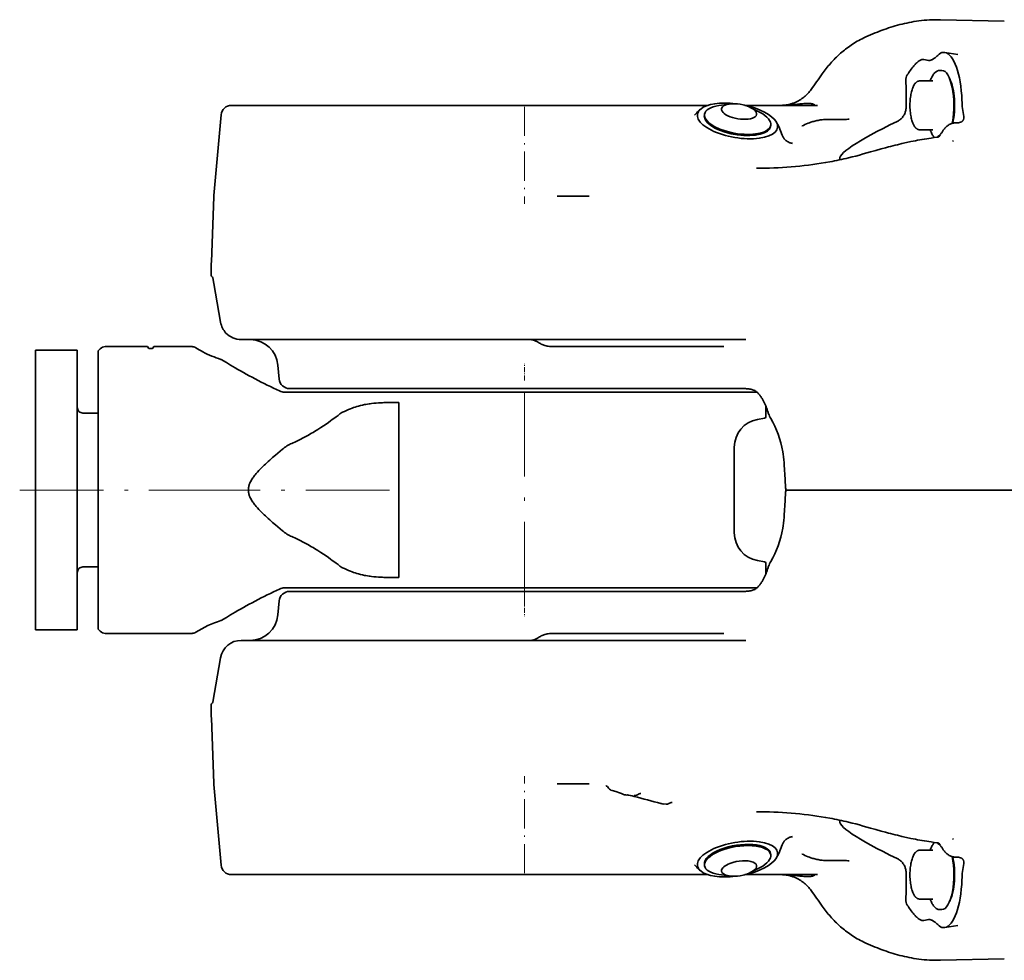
# Model space of a CAD drawing. Extents: x -672 to 7836, y -4841 to 1047.
# Tile 1 of 80: x -672 to -531, y -3675 to -3541. Entities that reach past the tile are written whole.
import ezdxf

# ---------------------------------------------------------------- set-up
doc = ezdxf.new("R2010")
doc.units = 0
doc.linetypes.add('DASHDOT', pattern=[18.5, 12, -3, 0.5, -3])

msp = doc.modelspace()

# ---------------------------------------------------------------- linework, layer by layer
at = {"color": 7, "lineweight": 35}
for p, q in [((-540.497986, -3540.759766), (-531.368408, -3540.981934)), ((-537.995239, -3545.713623), (-539.879089, -3545.431641)), ((-540.583923, -3548), (-540.293701, -3548)), ((-545.418884, -3550.637451), (-545.46875, -3549.461914)), ((-543.44165, -3549.5), (-541.600403, -3549.5)), ((-545.414185, -3550.753906), (-545.418884, -3550.637451)), ((-570.747009, -3552.812012), (-572.203674, -3553.033691)), ((-641.942139, -3553), (-620.108093, -3553)), ((-620.108093, -3553), (-573.754639, -3553)), ((-575.382263, -3554.082764), (-575.672119, -3554.415771)), ((-568.522095, -3552.986328), (-568.491943, -3552.992676)), ((-568.480591, -3553), (-558.104736, -3553)), ((-567.620483, -3553.333496), (-566.314575, -3554.015869)), ((-563.055664, -3552.997559), (-563.146301, -3553)), ((-563.044373, -3552.99707), (-563.055664, -3552.997559)), ((-563.030457, -3552.996826), (-563.044373, -3552.99707)), ((-558.460205, -3552.998047), (-558.464417, -3553)), ((-558.103516, -3553), (-558.104736, -3553)), ((-643.436401, -3554.369385), (-644.444824, -3565.895752)), ((-574.248474, -3554.262207), (-574.278442, -3554.442139)), ((-556.500977, -3555), (-553.943176, -3555)), ((-538.293579, -3555.493408), (-537.929932, -3555.479736)), ((-564.779297, -3555.841797), (-564.809326, -3556.021484)), ((-563.648743, -3556.040283), (-563.148315, -3557.271973)), ((-560.280029, -3555.95166), (-560.289612, -3555.956299)), ((-543.441528, -3556.5), (-541.600281, -3556.5)), ((-540.206238, -3556.73291), (-540.155396, -3556.646729)), ((-540.49469, -3557.261719), (-540.501465, -3557.269287)), ((-538.759216, -3558.118896), (-538.648376, -3558.067139)), ((-547.638123, -3558.867188), (-547.927734, -3558.941406)), ((-546.983032, -3558.70166), (-547.638123, -3558.867188)), ((-566.816772, -3562), (-566.181458, -3561.996582)), ((-644.457642, -3566.104736), (-644.781433, -3575.376953)), ((-595.336853, -3566), (-592.963989, -3566)), ((-590.753967, -3566), (-592.963989, -3566)), ((-644.829407, -3577.344238), (-644.829407, -3575.560059)), ((-644.475769, -3578.455811), (-644.615173, -3577.665283)), ((-644.474854, -3578.455811), (-643.49353, -3584.020996)), ((-619.435974, -3586.5), (-640.540039, -3586.5)), ((-619.03241, -3586.5), (-619.435974, -3586.5)), ((-619.03241, -3586.5), (-596.775146, -3586.5)), ((-589.771484, -3586.5), (-596.775146, -3586.5)), ((-589.771484, -3586.5), (-568.338806, -3586.5)), ((-568.333801, -3586.5), (-568.654236, -3586.5)), ((-670, -3617.588623), (-670, -3588)), ((-670, -3588), (-664, -3588)), ((-664, -3617.588623), (-664, -3588)), ((-661, -3588.085938), (-660.707092, -3587.794678)), ((-660, -3587.504639), (-656, -3587.504639)), ((-660, -3587.504639), (-656, -3587.504639)), ((-656, -3587.5), (-656, -3587.504639)), ((-656, -3587.5), (-653.942993, -3587.5)), ((-653.942993, -3587.5), (-653.816467, -3587.719238)), ((-653.183533, -3587.719238), (-653.057007, -3587.5)), ((-653.057007, -3587.5), (-651, -3587.5)), ((-651, -3587.5), (-651, -3587.504639)), ((-647.587769, -3587.504639), (-651, -3587.504639)), ((-647.587769, -3587.504639), (-651, -3587.504639)), ((-595.96814, -3587.5), (-571.5849, -3587.5)), ((-571.5849, -3587.5), (-571.492432, -3587.50293)), ((-661, -3588.085938), (-661, -3608)), ((-635.119812, -3592.130615), (-635.292969, -3590.151367)), ((-633.625488, -3593.5), (-616.120911, -3593.5)), ((-616.120911, -3593.5), (-569.678589, -3593.5)), ((-569.678589, -3593.5), (-569.296143, -3593.5)), ((-568.644287, -3593.5), (-569.296143, -3593.5)), ((-568.617371, -3593.5), (-568.644592, -3593.5)), ((-568.617371, -3593.5), (-568.448486, -3593.5)), ((-568.392029, -3593.503906), (-568.448486, -3593.5)), ((-624.893921, -3594), (-634.340393, -3594)), ((-624.752563, -3594), (-624.893921, -3594)), ((-566.772461, -3594), (-624.752563, -3594)), ((-619.4422, -3595.5), (-618, -3595.5)), ((-618, -3595.5), (-618, -3620.5)), ((-565.5, -3597.538818), (-565.5, -3595.959717)), ((-663.200012, -3597), (-661, -3597)), ((-566.69458, -3597.917236), (-565.665283, -3597.735596)), ((-565.237061, -3596.675537), (-565.16571, -3596.897461)), ((-570, -3614.143555), (-570, -3601.856445)), ((-562.866272, -3604.047119), (-562.846313, -3604.383301)), ((-562.728516, -3606.5), (-562.846313, -3604.383301)), ((-562.662048, -3607.69458), (-562.728516, -3606.5)), ((-661, -3627.914307), (-661, -3608)), ((-562.662048, -3608.30542), (-562.728516, -3609.5)), ((-562.631531, -3608), (-562.422607, -3608)), ((-558.456055, -3608), (-562.422607, -3608)), ((-558.456055, -3608), (-557.131531, -3608)), ((-557.131531, -3608), (-556.569641, -3608)), ((-541.927979, -3608), (-556.569641, -3608)), ((-541.927979, -3608), (-538.767456, -3608)), ((-538.767456, -3608), (-537.144348, -3608)), ((-514.369263, -3608), (-537.144348, -3608)), ((-562.728516, -3609.5), (-562.846313, -3611.616699)), ((-562.866272, -3611.952881), (-562.846313, -3611.616699)), ((-670, -3628), (-670, -3617.588623)), ((-664, -3628), (-664, -3617.588623)), ((-663.200012, -3619), (-661, -3619)), ((-566.69458, -3618.082764), (-565.665283, -3618.264404)), ((-565.5, -3620.040283), (-565.5, -3618.461182)), ((-565.237061, -3619.324463), (-565.16571, -3619.102539)), ((-618, -3620.5), (-619.4422, -3620.5)), ((-624.893921, -3622), (-634.340393, -3622)), ((-633.625488, -3622.5), (-616.120911, -3622.5)), ((-624.752563, -3622), (-624.893921, -3622)), ((-566.772461, -3622), (-624.752563, -3622)), ((-616.120911, -3622.5), (-569.678589, -3622.5)), ((-569.678589, -3622.5), (-569.296143, -3622.5)), ((-568.644287, -3622.5), (-569.296143, -3622.5)), ((-568.617371, -3622.5), (-568.644592, -3622.5)), ((-568.617371, -3622.5), (-568.448486, -3622.5)), ((-568.392029, -3622.496094), (-568.448486, -3622.5)), ((-635.119812, -3623.869385), (-635.292969, -3625.848633)), ((-670, -3628), (-664, -3628)), ((-661, -3627.914307), (-660.707092, -3628.207031)), ((-660, -3628.5), (-647.587769, -3628.5)), ((-571.5849, -3628.5), (-595.96814, -3628.5)), ((-571.5849, -3628.5), (-571.492432, -3628.49707)), ((-619.435974, -3629.5), (-640.540039, -3629.5)), ((-619.03241, -3629.5), (-619.435974, -3629.5)), ((-619.03241, -3629.5), (-596.775146, -3629.5)), ((-598.989807, -3629.5), (-598.416565, -3629.5)), ((-589.771484, -3629.5), (-596.775146, -3629.5)), ((-584.926331, -3629.5), (-591.177063, -3629.5)), ((-589.771484, -3629.5), (-568.338806, -3629.5)), ((-643.494507, -3631.979004), (-644.615173, -3638.334717)), ((-644.829407, -3638.655762), (-644.829407, -3640.439941)), ((-644.457642, -3649.895264), (-644.781433, -3640.623047)), ((-595.336853, -3650), (-592.963989, -3650)), ((-590.753967, -3650), (-592.963989, -3650)), ((-643.436401, -3661.630859), (-644.444824, -3650.104248)), ((-587.666077, -3650.905029), (-587.709534, -3650.889893)), ((-587.454529, -3650.973389), (-587.666077, -3650.905029)), ((-586.96814, -3651.130371), (-587.454529, -3650.973389)), ((-586.413452, -3651.311523), (-586.96814, -3651.130371)), ((-586.257874, -3651.363281), (-586.413452, -3651.311523)), ((-585.281677, -3651.604004), (-585.307434, -3651.602295)), ((-584.177551, -3651.671143), (-584.310791, -3651.662842)), ((-584.15863, -3651.671875), (-584.177551, -3651.671143)), ((-580.528931, -3652.816895), (-580.456421, -3652.835693)), ((-579.744568, -3652.942383), (-580.151367, -3652.897705)), ((-566.816772, -3654), (-566.181519, -3654.003418)), ((-547.638123, -3657.132813), (-547.927734, -3657.058594)), ((-546.983032, -3657.29834), (-547.638123, -3657.132813)), ((-538.759216, -3657.881104), (-538.648376, -3657.932861)), ((-563.648743, -3659.959717), (-563.148315, -3658.728027)), ((-543.44165, -3659.5), (-541.600403, -3659.5)), ((-540.49469, -3658.738281), (-540.501465, -3658.730713)), ((-540.206238, -3659.26709), (-540.155396, -3659.353271)), ((-564.779297, -3660.158203), (-564.809326, -3659.978271)), ((-560.280029, -3660.04834), (-560.289612, -3660.043701)), ((-553.943176, -3661), (-556.500977, -3661)), ((-538.293579, -3660.506592), (-537.929932, -3660.520264)), ((-575.382263, -3661.917236), (-575.672119, -3661.584229)), ((-574.248474, -3661.737793), (-574.278442, -3661.558105)), ((-567.620361, -3662.66626), (-566.314331, -3661.983887)), ((-641.942139, -3663), (-620.108093, -3663)), ((-620.108093, -3663), (-573.754639, -3663)), ((-570.747009, -3663.187988), (-572.203674, -3662.966309)), ((-568.522339, -3663.013916), (-568.491943, -3663.007324)), ((-568.472351, -3663), (-558.104736, -3663)), ((-563.055664, -3663.002441), (-563.146301, -3663)), ((-563.044373, -3663.00293), (-563.055664, -3663.002441)), ((-563.030457, -3663.003174), (-563.044373, -3663.00293)), ((-558.460205, -3663.001953), (-558.464417, -3663)), ((-558.103516, -3663), (-558.104736, -3663)), ((-545.418884, -3665.362549), (-545.46875, -3666.538086)), ((-545.414185, -3665.246094), (-545.418884, -3665.362549)), ((-543.441528, -3666.5), (-541.600281, -3666.5)), ((-540.583801, -3668), (-540.293518, -3668)), ((-537.995239, -3670.286377), (-539.879089, -3670.568359)), ((-540.497681, -3675.240234), (-531.368408, -3675.018066))]:
    msp.add_line(p, q, dxfattribs=at)
at = {"color": 7, "linetype": 'DASHDOT', "lineweight": 13, "ltscale": 0.346265}
for p, q in [((-600, -3553.215088), (-600, -3567.065674)), ((-600, -3662.784912), (-600, -3648.934326))]:
    msp.add_line(p, q, dxfattribs=at)
at = {"color": 7, "linetype": 'DASHDOT', "lineweight": 13, "ltscale": 0.001367}
msp.add_line((-653.5, -3587.769287), (-653.5, -3587.7146), dxfattribs=at)
at = {"color": 7, "linetype": 'DASHDOT', "lineweight": 13, "ltscale": 0.059381}
msp.add_line((-600, -3592.328613), (-600, -3589.953369), dxfattribs=at)
at = {"color": 7, "linetype": 'DASHDOT', "lineweight": 13}
for p, q in [((-600, -3624.560059), (-600, -3591.439941)), ((-672.241211, -3608), (-645.346558, -3608)), ((-649.811951, -3608), (-616.681335, -3608))]:
    msp.add_line(p, q, dxfattribs=at)
at = {"color": 7, "linetype": 'DASHDOT', "lineweight": 13, "ltscale": 0.059393}
msp.add_line((-600, -3623.671387), (-600, -3626.047119), dxfattribs=at)
at = {"color": 7, "lineweight": 35}
for points in [[(-540.498474, -3540.759766), (-540.763916, -3540.755127), (-541.029419, -3540.75415), (-541.294861, -3540.756836), (-541.684998, -3540.767334), (-542.07489, -3540.785645), (-542.457275, -3540.811035), (-542.839111, -3540.843506), (-543.215393, -3540.882568), (-543.590942, -3540.928467), (-543.940979, -3540.977295), (-544.290161, -3541.031982), (-544.635132, -3541.091553), (-544.979126, -3541.156494), (-545.317688, -3541.225586), (-545.655151, -3541.300049), (-545.98761, -3541.378174), (-546.31897, -3541.461182), (-546.645752, -3541.547852), (-546.971375, -3541.638916), (-547.292969, -3541.733398), (-547.613281, -3541.831787), (-547.930054, -3541.933838), (-548.245605, -3542.039551), (-548.557007, -3542.147949), (-548.867126, -3542.26001), (-549.201538, -3542.385254), (-549.534424, -3542.514648), (-549.863708, -3542.646973), (-550.191528, -3542.783203), (-550.517151, -3542.922607), (-550.841309, -3543.065674), (-551.164734, -3543.212402), (-551.486633, -3543.362305)], [(-551.486633, -3543.362305), (-551.72345, -3543.477295), (-551.957947, -3543.59668), (-552.187256, -3543.719238), (-552.414246, -3543.846191), (-552.635864, -3543.975586), (-552.855103, -3544.109131), (-553.068359, -3544.244629), (-553.279175, -3544.383789), (-553.482117, -3544.522705), (-553.682617, -3544.665283), (-553.87561, -3544.807373), (-554.066345, -3544.952637), (-554.253845, -3545.100342), (-554.439026, -3545.250977), (-554.62207, -3545.404785), (-554.802673, -3545.561279), (-554.99646, -3545.734863), (-555.187317, -3545.911621), (-555.372314, -3546.088867), (-555.554443, -3546.268799), (-555.730957, -3546.44873), (-555.904663, -3546.631592), (-556.072937, -3546.813965), (-556.238525, -3546.999023), (-556.398865, -3547.183838), (-556.55658, -3547.370605), (-556.70929, -3547.557129), (-556.859375, -3547.745605), (-557.0047, -3547.93335), (-557.147522, -3548.123047), (-557.285706, -3548.311768), (-557.421448, -3548.502441)], [(-541.788879, -3546.51001), (-541.716431, -3546.477051), (-541.644348, -3546.438965), (-541.572571, -3546.39624), (-541.51886, -3546.361572), (-541.46521, -3546.324707), (-541.35791, -3546.245117), (-541.283081, -3546.186035), (-541.132385, -3546.060547), (-541.010803, -3545.955811), (-540.88739, -3545.849365), (-540.759216, -3545.741699), (-540.694275, -3545.689209)], [(-543.091248, -3546.442383), (-543.121887, -3546.442139), (-543.158264, -3546.447021), (-543.200317, -3546.45752), (-543.235352, -3546.469238), (-543.273193, -3546.484131), (-543.356262, -3546.523193), (-543.40625, -3546.550293), (-543.458191, -3546.580811), (-543.565857, -3546.651123), (-543.674927, -3546.730957), (-543.782104, -3546.816895), (-543.878784, -3546.900879), (-543.972107, -3546.987549), (-544.061401, -3547.076172), (-544.125549, -3547.142822), (-544.187134, -3547.209717), (-544.30249, -3547.343018)], [(-541.976563, -3549.5), (-541.910706, -3549.325439), (-541.841248, -3549.159912), (-541.792236, -3549.053223), (-541.74176, -3548.950928), (-541.664368, -3548.808838), (-541.602295, -3548.705811), (-541.542786, -3548.615723), (-541.476318, -3548.524658), (-541.40564, -3548.4375), (-541.340881, -3548.365967), (-541.27478, -3548.300781), (-541.208984, -3548.243408), (-541.139832, -3548.190186), (-541.066345, -3548.141602), (-540.988831, -3548.098877), (-540.928955, -3548.071289), (-540.867432, -3548.047852), (-540.815979, -3548.031982), (-540.74884, -3548.016113), (-540.682312, -3548.005615), (-540.616821, -3548.000732), (-540.583923, -3548)], [(-543.44165, -3549.5), (-543.496521, -3549.502197), (-543.550964, -3549.508301), (-543.606934, -3549.519043), (-543.676514, -3549.539063), (-543.726746, -3549.557861), (-543.775391, -3549.579834), (-543.836609, -3549.613281), (-543.894958, -3549.651123), (-543.94696, -3549.690186), (-543.999817, -3549.73584), (-544.049072, -3549.783447), (-544.095154, -3549.833252), (-544.146912, -3549.895752), (-544.203369, -3549.971924), (-544.256653, -3550.052979), (-544.30365, -3550.13208), (-544.365112, -3550.248047), (-544.423401, -3550.372559), (-544.471069, -3550.486816), (-544.516052, -3550.606445), (-544.569702, -3550.766602), (-544.616882, -3550.927002), (-544.658752, -3551.088135), (-544.701904, -3551.27832), (-544.73114, -3551.425537)], [(-559.017273, -3550.744873), (-559.119995, -3550.882568), (-559.228699, -3551.018799), (-559.343506, -3551.153564), (-559.464478, -3551.286377), (-559.591675, -3551.417236), (-559.725159, -3551.545898), (-559.86499, -3551.671875), (-560.01123, -3551.795166), (-560.16394, -3551.915039), (-560.322998, -3552.03125), (-560.488403, -3552.143555), (-560.660095, -3552.251465), (-560.837891, -3552.354248), (-561.021606, -3552.451416), (-561.115784, -3552.498047), (-561.210876, -3552.542725), (-561.307678, -3552.585938), (-561.405273, -3552.627441), (-561.504028, -3552.666992), (-561.603516, -3552.70459), (-561.704224, -3552.740234), (-561.805664, -3552.773682), (-561.907959, -3552.805176), (-562.010864, -3552.834717), (-562.114319, -3552.861816), (-562.218262, -3552.886475), (-562.322205, -3552.908936), (-562.426636, -3552.929199), (-562.530457, -3552.946777), (-562.634705, -3552.961914), (-562.737793, -3552.974365), (-562.841125, -3552.984619), (-562.942627, -3552.991943), (-563.044373, -3552.99707)], [(-545.424377, -3553.354248), (-545.408875, -3552.854248), (-545.40271, -3552.606689), (-545.39624, -3552.238037), (-545.393738, -3551.871582), (-545.395569, -3551.508789), (-545.402405, -3551.12915), (-545.414185, -3550.753906)], [(-563.030457, -3552.996826), (-562.732483, -3552.987549), (-562.440552, -3552.973633), (-562.155151, -3552.955078), (-561.945618, -3552.939209), (-561.740234, -3552.921387), (-561.342834, -3552.883057), (-560.964783, -3552.842773), (-560.608215, -3552.804199), (-560.223328, -3552.765381), (-560.043884, -3552.75), (-559.792236, -3552.733154), (-559.61792, -3552.726074), (-559.456421, -3552.724365), (-559.306213, -3552.728027), (-559.169434, -3552.737305), (-559.046021, -3552.751221), (-558.935852, -3552.769775), (-558.838562, -3552.791992), (-558.785767, -3552.806641), (-558.737488, -3552.822266), (-558.690674, -3552.8396), (-558.648621, -3552.857422), (-558.580322, -3552.891602), (-558.532349, -3552.921631), (-558.497131, -3552.94873), (-558.473938, -3552.971436), (-558.464783, -3552.983154), (-558.460266, -3552.992188), (-558.459717, -3552.996582), (-558.460205, -3552.998047)], [(-544.73114, -3551.425537), (-544.765808, -3551.627441), (-544.795654, -3551.835205), (-544.820496, -3552.047607), (-544.840271, -3552.26416), (-544.854919, -3552.483643), (-544.86438, -3552.705322), (-544.868652, -3552.928223), (-544.867737, -3553.151611), (-544.861572, -3553.374268), (-544.850281, -3553.595215), (-544.833801, -3553.813721), (-544.812195, -3554.028809), (-544.785583, -3554.239746), (-544.753967, -3554.445557), (-544.717468, -3554.645264), (-544.676208, -3554.838135), (-544.639099, -3554.98999), (-544.595093, -3555.149658), (-544.552551, -3555.286865), (-544.509766, -3555.411133), (-544.464417, -3555.529785), (-544.416138, -3555.643799), (-544.365112, -3555.751953), (-544.311646, -3555.85376), (-544.2547, -3555.950195), (-544.194336, -3556.040771), (-544.138306, -3556.115234), (-544.10199, -3556.158936), (-544.064331, -3556.200439), (-544.025269, -3556.240234), (-543.987427, -3556.275391), (-543.9422, -3556.313477), (-543.894958, -3556.348877), (-543.836731, -3556.386719), (-543.775513, -3556.420166), (-543.711487, -3556.448242), (-543.661682, -3556.46582), (-543.606934, -3556.480957), (-543.550964, -3556.491699), (-543.48761, -3556.498535), (-543.441528, -3556.5)], [(-546.3125, -3555.070557), (-546.215698, -3554.992432), (-546.122375, -3554.907227), (-546.033936, -3554.81665), (-545.949768, -3554.719971), (-545.870605, -3554.618164), (-545.796997, -3554.511963), (-545.731201, -3554.405273), (-545.671509, -3554.295898), (-545.618286, -3554.184814), (-545.571533, -3554.07251), (-545.532349, -3553.962158), (-545.499268, -3553.851563), (-545.472656, -3553.742432), (-545.451904, -3553.633301), (-545.43866, -3553.540283), (-545.429504, -3553.447266), (-545.424377, -3553.354248)], [(-556.501343, -3555), (-556.653137, -3555.001465), (-556.804932, -3555.005859), (-556.956604, -3555.013184), (-557.108093, -3555.023438), (-557.259094, -3555.036621), (-557.409851, -3555.052734), (-557.560303, -3555.071533), (-557.710449, -3555.093262), (-557.86322, -3555.118652), (-558.015625, -3555.146729), (-558.16748, -3555.177979), (-558.318787, -3555.212158), (-558.468872, -3555.249023), (-558.618347, -3555.289063), (-558.766541, -3555.331543), (-558.91394, -3555.376953), (-559.070129, -3555.428467), (-559.225342, -3555.483154), (-559.449768, -3555.568359), (-559.672058, -3555.6604), (-559.890625, -3555.758301), (-560.105835, -3555.862061), (-560.280029, -3555.95166)], [(-538.293579, -3555.493408), (-538.410034, -3555.501221), (-538.5271, -3555.515625), (-538.643921, -3555.536621), (-538.759705, -3555.564209), (-538.873779, -3555.597412), (-538.999023, -3555.641846), (-539.120483, -3555.692871), (-539.237305, -3555.75), (-539.348938, -3555.812744), (-539.454651, -3555.881104), (-539.553955, -3555.953857), (-539.643066, -3556.02832), (-539.725342, -3556.106445), (-539.80011, -3556.187744)], [(-537.621948, -3555.420166), (-537.549011, -3555.389404), (-537.48053, -3555.352783), (-537.447693, -3555.331787), (-537.416199, -3555.309326), (-537.387024, -3555.285889), (-537.359253, -3555.26123), (-537.317383, -3555.217773), (-537.279785, -3555.170898), (-537.246643, -3555.119873), (-537.218445, -3555.065674), (-537.195313, -3555.007568)], [(-541.976563, -3556.5), (-541.912292, -3556.67041), (-541.855896, -3556.806641), (-541.798157, -3556.934326), (-541.739807, -3557.052734), (-541.67572, -3557.171387), (-541.622253, -3557.262207), (-541.567139, -3557.348389), (-541.509705, -3557.430664), (-541.436218, -3557.526123), (-541.363342, -3557.610107)], [(-541.024658, -3557.565674), (-540.983521, -3557.537354), (-540.859131, -3557.446045), (-540.742554, -3557.352051), (-540.63446, -3557.256348), (-540.547363, -3557.171387), (-540.466919, -3557.085938), (-540.393188, -3557), (-540.32605, -3556.913574), (-540.265381, -3556.827393), (-540.206238, -3556.733154)], [(-563.148315, -3557.271973), (-563.109375, -3557.360596), (-563.088745, -3557.404297), (-563.05542, -3557.468506), (-563.01947, -3557.53125), (-562.981018, -3557.593262), (-562.940247, -3557.653809), (-562.898376, -3557.711182), (-562.854431, -3557.76709), (-562.806946, -3557.823242), (-562.757385, -3557.877197), (-562.70874, -3557.926758), (-562.658325, -3557.974365), (-562.603577, -3558.022217), (-562.547058, -3558.068115), (-562.492737, -3558.109131), (-562.436951, -3558.147949), (-562.375488, -3558.187744), (-562.3125, -3558.224854), (-562.256104, -3558.255371), (-562.198669, -3558.283936), (-562.132324, -3558.313965), (-562.064819, -3558.341309), (-561.962463, -3558.376953), (-561.891846, -3558.397217), (-561.833862, -3558.411377), (-561.74823, -3558.427979), (-561.652405, -3558.438965)], [(-540.940613, -3557.555664), (-541.381165, -3557.612549), (-541.821533, -3557.674072), (-542.14679, -3557.722412), (-542.471802, -3557.772949), (-542.796753, -3557.825928), (-543.121338, -3557.881348), (-543.44574, -3557.938965), (-543.769775, -3557.998535), (-544.093445, -3558.060303), (-544.416687, -3558.124268), (-544.739502, -3558.189941), (-545.383606, -3558.327393), (-546.025452, -3558.472168), (-546.664551, -3558.623535), (-546.983032, -3558.70166)], [(-551.541687, -3559.951416), (-550.500977, -3559.648926), (-549.750427, -3559.434326), (-548.994385, -3559.223877), (-548.385864, -3559.060303), (-547.927734, -3558.941406)], [(-551.541687, -3559.951416), (-552.070435, -3560.101807), (-552.601746, -3560.24585), (-553.135376, -3560.383301), (-553.671204, -3560.514648), (-554.002319, -3560.592285), (-554.333923, -3560.667725), (-554.666443, -3560.740967), (-554.999451, -3560.811768), (-555.333252, -3560.880615), (-555.667542, -3560.947021), (-556.002502, -3561.01123), (-556.337891, -3561.073486), (-556.94696, -3561.180664), (-557.557495, -3561.280762), (-558.169189, -3561.374268), (-558.781921, -3561.460938), (-559.39563, -3561.540771), (-560.010071, -3561.614258), (-560.625305, -3561.681152), (-561.241028, -3561.741455), (-561.857483, -3561.79541), (-562.474365, -3561.843018), (-563.091614, -3561.884521), (-563.709167, -3561.919434), (-564.327026, -3561.947998), (-564.945007, -3561.970459), (-565.563232, -3561.986572), (-566.181519, -3561.996582)], [(-598.173523, -3586.827393), (-598.268738, -3586.769287), (-598.317139, -3586.741699), (-598.391418, -3586.703369), (-598.467468, -3586.668213), (-598.544861, -3586.63623), (-598.623413, -3586.607666), (-598.703308, -3586.582031), (-598.784241, -3586.560059), (-598.837646, -3586.547607), (-598.945374, -3586.526123), (-599.006531, -3586.514404), (-599.024414, -3586.509766), (-599.030823, -3586.506104)], [(-653.816467, -3587.719238), (-653.81012, -3587.725342), (-653.798645, -3587.731445), (-653.782776, -3587.736816), (-653.754883, -3587.743896), (-653.721741, -3587.749756), (-653.670166, -3587.756348), (-653.614502, -3587.760742), (-653.5, -3587.76416)], [(-653.5, -3587.76416), (-653.405701, -3587.761963), (-653.322144, -3587.755371), (-653.283813, -3587.750488), (-653.249146, -3587.744629), (-653.223694, -3587.73877), (-653.203125, -3587.731934), (-653.189087, -3587.724854), (-653.183533, -3587.719238)], [(-595.96814, -3587.5), (-596.128662, -3587.496582), (-596.28894, -3587.486572), (-596.448364, -3587.470215), (-596.607117, -3587.447021), (-596.768616, -3587.416504), (-596.928467, -3587.379639), (-597.086426, -3587.335938), (-597.242004, -3587.285889), (-597.366455, -3587.240967), (-597.495483, -3587.189209), (-597.622375, -3587.133301), (-597.747009, -3587.073486), (-597.869263, -3587.009521), (-598.02356, -3586.921387), (-598.173523, -3586.827393)], [(-643.396973, -3589.347656), (-642.675964, -3589.783691), (-642.083496, -3590.135742), (-641.39032, -3590.540039), (-641.016663, -3590.754883), (-640.629089, -3590.975342), (-640.22998, -3591.199463), (-639.821472, -3591.426514), (-639.405151, -3591.654785), (-638.982605, -3591.883545), (-638.554993, -3592.111572), (-638.123413, -3592.338379), (-637.688721, -3592.563477), (-637.251953, -3592.785645), (-636.813904, -3593.004639), (-636.375183, -3593.219727), (-635.936523, -3593.430664), (-635.498535, -3593.636475), (-635.061829, -3593.836914)], [(-643.396973, -3589.347656), (-642.67572, -3589.783936), (-642.083313, -3590.135742), (-641.390381, -3590.540039), (-641.016663, -3590.754883), (-640.629089, -3590.975342), (-640.230042, -3591.199463), (-639.821533, -3591.426514), (-639.405212, -3591.654785), (-638.982666, -3591.883301), (-638.555054, -3592.111572), (-638.123474, -3592.338379), (-637.688843, -3592.563232), (-637.252075, -3592.785645), (-636.813965, -3593.004639), (-636.375244, -3593.219727), (-635.936523, -3593.430664), (-635.498474, -3593.636475), (-635.061829, -3593.836914)], [(-566.434998, -3594.343018), (-566.515015, -3594.248047), (-566.599121, -3594.158203), (-566.68689, -3594.074219), (-566.777832, -3593.996338), (-566.877747, -3593.920654), (-566.979431, -3593.852783), (-567.082153, -3593.793213), (-567.184875, -3593.741455), (-567.276245, -3593.701416), (-567.395508, -3593.656738), (-567.513184, -3593.620605), (-567.638367, -3593.589111), (-567.779724, -3593.561035), (-567.920776, -3593.539795), (-568.057678, -3593.524658), (-568.236389, -3593.510986), (-568.392029, -3593.503906)], [(-566.434998, -3594.343018), (-566.358948, -3594.440186), (-566.285889, -3594.538086), (-566.215881, -3594.635986), (-566.148987, -3594.733398), (-566.085083, -3594.830566), (-566.023987, -3594.927246), (-565.909668, -3595.119385), (-565.804688, -3595.309814), (-565.707703, -3595.499756), (-565.617554, -3595.689697), (-565.533264, -3595.880615), (-565.453735, -3596.07373), (-565.378235, -3596.27002), (-565.306274, -3596.469971), (-565.237061, -3596.675537)], [(-624.896912, -3596.384033), (-624.680969, -3596.297852), (-624.462158, -3596.216797), (-624.240662, -3596.140869), (-624.016479, -3596.070068), (-623.789795, -3596.00415), (-623.646851, -3595.965332), (-623.502991, -3595.928223), (-623.212585, -3595.859619), (-622.918701, -3595.797852), (-622.697144, -3595.756104), (-622.473877, -3595.718018), (-622.248901, -3595.68335), (-622.079102, -3595.659424), (-621.908447, -3595.637451), (-621.564697, -3595.599121), (-621.217773, -3595.567383), (-620.926392, -3595.545898), (-620.633118, -3595.529053), (-620.338013, -3595.516113), (-620.121399, -3595.509033), (-619.903809, -3595.50415), (-619.673523, -3595.500977), (-619.4422, -3595.5)], [(-633.294678, -3601.331543), (-633.093323, -3601.242188), (-632.89325, -3601.151123), (-632.690125, -3601.056396), (-632.48822, -3600.959961), (-632.092407, -3600.764404), (-631.701355, -3600.562988), (-631.315125, -3600.356201), (-630.933716, -3600.144775), (-630.710327, -3600.017578), (-630.488708, -3599.888916), (-630.262756, -3599.755371), (-630.038635, -3599.620605), (-629.602539, -3599.351563), (-629.174561, -3599.079102), (-628.755493, -3598.803955), (-628.413513, -3598.57373), (-628.078613, -3598.343018), (-627.751404, -3598.113037), (-627.511414, -3597.941406), (-627.276306, -3597.770996), (-626.981262, -3597.553711), (-626.695496, -3597.340332), (-626.419922, -3597.131592), (-626.155334, -3596.928711)], [(-639.519714, -3608), (-639.516663, -3607.884766), (-639.507568, -3607.769531), (-639.492432, -3607.654297), (-639.471252, -3607.538818), (-639.444153, -3607.42334), (-639.417114, -3607.32666), (-639.385986, -3607.22998), (-639.350891, -3607.133301), (-639.322021, -3607.060303), (-639.290955, -3606.987549), (-639.222351, -3606.841064), (-639.145325, -3606.694092), (-639.060181, -3606.546387), (-638.967163, -3606.397949), (-638.866516, -3606.248535), (-638.79541, -3606.148682), (-638.72113, -3606.04834), (-638.643555, -3605.947266), (-638.562988, -3605.845703), (-638.393738, -3605.64209), (-638.21344, -3605.436523), (-638.022705, -3605.229004), (-637.822083, -3605.019287), (-637.683228, -3604.878418), (-637.540344, -3604.736572), (-637.24353, -3604.449951), (-637.068237, -3604.284912), (-636.888733, -3604.118652), (-636.669006, -3603.918457), (-636.44397, -3603.716309), (-636.05542, -3603.373535), (-635.654724, -3603.026123), (-635.32959, -3602.747559), (-634.662781, -3602.182373)], [(-639.519714, -3608), (-639.516663, -3608.115234), (-639.507568, -3608.230469), (-639.492432, -3608.345703), (-639.471252, -3608.461182), (-639.444153, -3608.57666), (-639.417114, -3608.67334), (-639.385986, -3608.77002), (-639.350891, -3608.866699), (-639.322021, -3608.939697), (-639.290955, -3609.012451), (-639.222351, -3609.158936), (-639.145325, -3609.305908), (-639.060181, -3609.453613), (-638.967163, -3609.602051), (-638.866516, -3609.751465), (-638.79541, -3609.851318), (-638.72113, -3609.95166), (-638.643555, -3610.052734), (-638.562988, -3610.154297), (-638.393738, -3610.35791), (-638.21344, -3610.563477), (-638.022705, -3610.770996), (-637.822083, -3610.980713), (-637.683228, -3611.121582), (-637.540344, -3611.263428), (-637.24353, -3611.550049), (-637.068237, -3611.715088), (-636.888733, -3611.881348), (-636.669006, -3612.081543), (-636.44397, -3612.283691), (-636.05542, -3612.626465), (-635.654724, -3612.973877), (-635.32959, -3613.252441), (-634.662781, -3613.817627)], [(-633.294678, -3614.668457), (-633.093323, -3614.757813), (-632.89325, -3614.848877), (-632.690125, -3614.943604), (-632.48822, -3615.040039), (-632.092407, -3615.235596), (-631.701355, -3615.437012), (-631.315125, -3615.643799), (-630.933716, -3615.855225), (-630.710327, -3615.982422), (-630.488708, -3616.111084), (-630.262756, -3616.244629), (-630.038635, -3616.379395), (-629.602539, -3616.648438), (-629.174561, -3616.920898), (-628.755493, -3617.196045), (-628.413513, -3617.42627), (-628.078613, -3617.656982), (-627.751404, -3617.886963), (-627.511414, -3618.058594), (-627.276306, -3618.229004), (-626.981262, -3618.446289), (-626.695496, -3618.659668), (-626.419922, -3618.868408), (-626.155334, -3619.071289)], [(-624.896912, -3619.615967), (-624.680969, -3619.702148), (-624.462158, -3619.783203), (-624.240662, -3619.859131), (-624.016479, -3619.929932), (-623.789795, -3619.99585), (-623.646851, -3620.034668), (-623.502991, -3620.071777), (-623.212585, -3620.140381), (-622.918701, -3620.202148), (-622.697144, -3620.243896), (-622.473877, -3620.281982), (-622.248901, -3620.31665), (-622.079102, -3620.340576), (-621.908447, -3620.362549), (-621.564697, -3620.400879), (-621.217773, -3620.432617), (-620.926392, -3620.454102), (-620.633118, -3620.470947), (-620.338013, -3620.483887), (-620.121399, -3620.490967), (-619.903809, -3620.49585), (-619.673523, -3620.499023), (-619.4422, -3620.5)], [(-566.434998, -3621.656982), (-566.358948, -3621.559814), (-566.285889, -3621.461914), (-566.215881, -3621.364014), (-566.148987, -3621.266602), (-566.085083, -3621.169434), (-566.023987, -3621.072754), (-565.909668, -3620.880615), (-565.804688, -3620.690186), (-565.707703, -3620.500244), (-565.617554, -3620.310303), (-565.533264, -3620.119385), (-565.453735, -3619.92627), (-565.378235, -3619.72998), (-565.306274, -3619.530029), (-565.237061, -3619.324463)], [(-566.434998, -3621.656982), (-566.515015, -3621.751953), (-566.599121, -3621.841797), (-566.68689, -3621.925781), (-566.777832, -3622.003662), (-566.877747, -3622.079346), (-566.979431, -3622.147217), (-567.082153, -3622.206787), (-567.184875, -3622.258545), (-567.276245, -3622.298584), (-567.395508, -3622.343262), (-567.513184, -3622.379395), (-567.638367, -3622.410889), (-567.779724, -3622.438965), (-567.920776, -3622.460205), (-568.057678, -3622.475342), (-568.236389, -3622.489014), (-568.392029, -3622.496094)], [(-643.396973, -3626.652344), (-642.675964, -3626.216309), (-642.083496, -3625.864258), (-641.39032, -3625.459961), (-641.016663, -3625.245117), (-640.629089, -3625.024658), (-640.22998, -3624.800537), (-639.821472, -3624.573486), (-639.405151, -3624.345215), (-638.982605, -3624.116455), (-638.554993, -3623.888428), (-638.123413, -3623.661621), (-637.688721, -3623.436523), (-637.251953, -3623.214355), (-636.813904, -3622.995361), (-636.375183, -3622.780273), (-635.936523, -3622.569336), (-635.498535, -3622.363525), (-635.061829, -3622.163086)], [(-643.396973, -3626.652344), (-642.67572, -3626.216064), (-642.083313, -3625.864258), (-641.390381, -3625.459961), (-641.016663, -3625.245117), (-640.629089, -3625.024658), (-640.230042, -3624.800537), (-639.821533, -3624.573486), (-639.405212, -3624.345215), (-638.982666, -3624.116699), (-638.555054, -3623.888428), (-638.123474, -3623.661621), (-637.688843, -3623.436768), (-637.252075, -3623.214355), (-636.813965, -3622.995361), (-636.375244, -3622.780273), (-635.936523, -3622.569336), (-635.498474, -3622.363525), (-635.061829, -3622.163086)], [(-595.96814, -3628.5), (-596.128662, -3628.503418), (-596.28894, -3628.513428), (-596.448364, -3628.529785), (-596.607117, -3628.552979), (-596.768616, -3628.583496), (-596.928467, -3628.620361), (-597.086426, -3628.664063), (-597.242004, -3628.714111), (-597.366455, -3628.759033), (-597.495483, -3628.810791), (-597.622375, -3628.866699), (-597.747009, -3628.926514), (-597.869263, -3628.990479), (-598.02356, -3629.078613), (-598.173523, -3629.172607)], [(-584.31897, -3651.812744), (-584.632385, -3651.734375), (-584.877075, -3651.678711), (-585.089905, -3651.634766), (-585.211121, -3651.613037), (-585.261719, -3651.605957), (-585.281677, -3651.604004)], [(-551.541687, -3656.048584), (-552.070435, -3655.898193), (-552.601746, -3655.75415), (-553.135376, -3655.616699), (-553.671204, -3655.485352), (-554.002319, -3655.407715), (-554.333923, -3655.332275), (-554.666443, -3655.259033), (-554.999451, -3655.188232), (-555.333252, -3655.119385), (-555.667542, -3655.052979), (-556.002502, -3654.98877), (-556.337891, -3654.926514), (-556.94696, -3654.819336), (-557.557495, -3654.719238), (-558.169189, -3654.625732), (-558.781921, -3654.539063), (-559.39563, -3654.459229), (-560.010071, -3654.385742), (-560.625305, -3654.318848), (-561.241028, -3654.258545), (-561.857483, -3654.20459), (-562.474365, -3654.156982), (-563.091614, -3654.115723), (-563.709167, -3654.080566), (-564.327026, -3654.052002), (-564.945007, -3654.029541), (-565.563232, -3654.013428), (-566.181519, -3654.003418)], [(-551.541687, -3656.048584), (-550.500977, -3656.351074), (-549.750427, -3656.565674), (-548.994385, -3656.776123), (-548.385864, -3656.939697), (-547.927734, -3657.058594)], [(-563.148315, -3658.728027), (-563.109375, -3658.639404), (-563.088745, -3658.595703), (-563.05542, -3658.531494), (-563.01947, -3658.46875), (-562.981018, -3658.406738), (-562.940247, -3658.346191), (-562.898376, -3658.288818), (-562.854431, -3658.23291), (-562.806946, -3658.176758), (-562.757385, -3658.122803), (-562.70874, -3658.073242), (-562.658325, -3658.025635), (-562.603577, -3657.977783), (-562.547058, -3657.931885), (-562.492737, -3657.890869), (-562.436951, -3657.852051), (-562.375488, -3657.812256), (-562.3125, -3657.775146), (-562.256104, -3657.744629), (-562.198669, -3657.716064), (-562.132324, -3657.686035), (-562.064819, -3657.658691), (-561.962463, -3657.623047), (-561.891846, -3657.602783), (-561.833862, -3657.588623), (-561.74823, -3657.572021), (-561.652405, -3657.561035)], [(-540.940613, -3658.444336), (-541.381165, -3658.387451), (-541.821533, -3658.325928), (-542.14679, -3658.277588), (-542.471802, -3658.227051), (-542.796753, -3658.174072), (-543.121338, -3658.118652), (-543.44574, -3658.061035), (-543.769775, -3658.001465), (-544.093445, -3657.939697), (-544.416687, -3657.875732), (-544.739502, -3657.810059), (-545.383606, -3657.672607), (-546.025452, -3657.527832), (-546.664551, -3657.376465), (-546.983032, -3657.29834)], [(-541.976563, -3659.5), (-541.909851, -3659.323486), (-541.839478, -3659.155762), (-541.789734, -3659.047852), (-541.738586, -3658.944824), (-541.687012, -3658.848633), (-541.618042, -3658.730957), (-541.558289, -3658.638428), (-541.496521, -3658.55127), (-541.428406, -3658.464355), (-541.363342, -3658.389893)], [(-541.024658, -3658.434326), (-540.983521, -3658.462646), (-540.859131, -3658.553955), (-540.742554, -3658.647949), (-540.63446, -3658.743652), (-540.547363, -3658.828613), (-540.466919, -3658.914063), (-540.393188, -3659), (-540.32605, -3659.086426), (-540.265381, -3659.172607), (-540.206238, -3659.26709)], [(-543.44165, -3659.5), (-543.496521, -3659.502197), (-543.550964, -3659.508301), (-543.606934, -3659.519043), (-543.676514, -3659.539063), (-543.726746, -3659.557861), (-543.775391, -3659.579834), (-543.836609, -3659.613281), (-543.894958, -3659.651123), (-543.94696, -3659.690186), (-543.999817, -3659.73584), (-544.049072, -3659.783447), (-544.095154, -3659.833252), (-544.146912, -3659.895752), (-544.203369, -3659.971924), (-544.256653, -3660.052979), (-544.30365, -3660.13208), (-544.365112, -3660.248047), (-544.423401, -3660.372559), (-544.471069, -3660.486816), (-544.516052, -3660.606445), (-544.569702, -3660.766602), (-544.616882, -3660.927002), (-544.658752, -3661.087891), (-544.701904, -3661.27832), (-544.73114, -3661.425537)], [(-538.293579, -3660.506592), (-538.410034, -3660.498779), (-538.5271, -3660.484375), (-538.643921, -3660.463379), (-538.759705, -3660.435791), (-538.873779, -3660.402588), (-538.999023, -3660.358154), (-539.120483, -3660.307129), (-539.237305, -3660.25), (-539.348938, -3660.187256), (-539.454651, -3660.118896), (-539.553955, -3660.046143), (-539.643066, -3659.97168), (-539.725342, -3659.893555), (-539.80011, -3659.812256)], [(-556.500977, -3661), (-556.652771, -3660.998535), (-556.804565, -3660.994141), (-556.956299, -3660.986816), (-557.107849, -3660.976563), (-557.258911, -3660.963379), (-557.409729, -3660.947266), (-557.560242, -3660.928467), (-557.710449, -3660.906738), (-557.86322, -3660.881348), (-558.015625, -3660.853271), (-558.16748, -3660.822021), (-558.318787, -3660.787842), (-558.468872, -3660.750977), (-558.618347, -3660.710938), (-558.766541, -3660.668457), (-558.91394, -3660.623047), (-559.070129, -3660.571533), (-559.225342, -3660.516846), (-559.449768, -3660.431641), (-559.672058, -3660.3396), (-559.890625, -3660.241699), (-560.105835, -3660.137939), (-560.280029, -3660.04834)], [(-546.3125, -3660.929443), (-546.215698, -3661.007568), (-546.122375, -3661.092773), (-546.033936, -3661.18335), (-545.949768, -3661.280029), (-545.870605, -3661.381836), (-545.796997, -3661.488037), (-545.731201, -3661.594727), (-545.671509, -3661.704102), (-545.618286, -3661.815186), (-545.571533, -3661.92749), (-545.532349, -3662.037842), (-545.499268, -3662.148438), (-545.472656, -3662.257324), (-545.451904, -3662.366699), (-545.43866, -3662.459717), (-545.429504, -3662.552734), (-545.424377, -3662.645752)], [(-537.621948, -3660.579834), (-537.549011, -3660.610596), (-537.48053, -3660.647217), (-537.447693, -3660.668213), (-537.416199, -3660.690674), (-537.387024, -3660.714111), (-537.359253, -3660.73877), (-537.317383, -3660.782227), (-537.279785, -3660.829102), (-537.246643, -3660.879883), (-537.218445, -3660.934326), (-537.195313, -3660.992432)], [(-545.424377, -3662.645752), (-545.408875, -3663.145752), (-545.40271, -3663.393311), (-545.39624, -3663.761963), (-545.393738, -3664.128418), (-545.395569, -3664.491211), (-545.402405, -3664.87085), (-545.414185, -3665.246094)], [(-544.73114, -3661.425537), (-544.765808, -3661.627441), (-544.795654, -3661.835205), (-544.820496, -3662.047607), (-544.840271, -3662.26416), (-544.854919, -3662.483643), (-544.86438, -3662.705322), (-544.868652, -3662.928223), (-544.867737, -3663.151611), (-544.861572, -3663.374268), (-544.850281, -3663.595215), (-544.833801, -3663.813721), (-544.812195, -3664.028809), (-544.785583, -3664.239746), (-544.753967, -3664.445557), (-544.717468, -3664.645264), (-544.676208, -3664.838135), (-544.639099, -3664.98999), (-544.595093, -3665.149658), (-544.552551, -3665.286865), (-544.509766, -3665.411133), (-544.464417, -3665.529785), (-544.416138, -3665.643799), (-544.365112, -3665.751953), (-544.311646, -3665.85376), (-544.2547, -3665.950195), (-544.194336, -3666.040771), (-544.138306, -3666.115234), (-544.10199, -3666.158936), (-544.064331, -3666.200439), (-544.025269, -3666.240234), (-543.987427, -3666.275391), (-543.9422, -3666.313477), (-543.894958, -3666.348877), (-543.836731, -3666.386719), (-543.775513, -3666.420166), (-543.711487, -3666.448242), (-543.661682, -3666.46582), (-543.606934, -3666.480957), (-543.550964, -3666.491699), (-543.48761, -3666.498535), (-543.441528, -3666.5)], [(-559.017273, -3665.255127), (-559.119995, -3665.117432), (-559.228699, -3664.981201), (-559.343506, -3664.846436), (-559.464478, -3664.713623), (-559.591675, -3664.582764), (-559.725159, -3664.454102), (-559.86499, -3664.328125), (-560.01123, -3664.204834), (-560.16394, -3664.084961), (-560.322998, -3663.96875), (-560.488403, -3663.856445), (-560.660095, -3663.748535), (-560.837891, -3663.645752), (-561.021606, -3663.548584), (-561.115784, -3663.501953), (-561.210876, -3663.457275), (-561.307678, -3663.414063), (-561.405273, -3663.372559), (-561.504028, -3663.333008), (-561.603516, -3663.29541), (-561.704224, -3663.259766), (-561.805664, -3663.226318), (-561.907959, -3663.194824), (-562.010864, -3663.165283), (-562.114319, -3663.138184), (-562.218262, -3663.113525), (-562.322205, -3663.091064), (-562.426636, -3663.070801), (-562.530457, -3663.053223), (-562.634705, -3663.038086), (-562.737793, -3663.025635), (-562.841125, -3663.015381), (-562.942627, -3663.008057), (-563.044373, -3663.00293)], [(-563.030457, -3663.003174), (-562.732483, -3663.012451), (-562.440491, -3663.026367), (-562.15509, -3663.044922), (-561.945557, -3663.060791), (-561.740234, -3663.078613), (-561.342834, -3663.116943), (-560.964905, -3663.157227), (-560.608459, -3663.195801), (-560.223511, -3663.234619), (-560.044067, -3663.25), (-559.79248, -3663.266846), (-559.618164, -3663.273926), (-559.456665, -3663.275635), (-559.306396, -3663.271973), (-559.169617, -3663.262695), (-559.046204, -3663.248779), (-558.936035, -3663.230225), (-558.838684, -3663.208008), (-558.78595, -3663.193359), (-558.73761, -3663.177734), (-558.690796, -3663.1604), (-558.648743, -3663.142822), (-558.580444, -3663.108398), (-558.53241, -3663.078369), (-558.497192, -3663.05127), (-558.473938, -3663.028564), (-558.464783, -3663.016846), (-558.460266, -3663.007813), (-558.459717, -3663.003418), (-558.460205, -3663.001953)], [(-541.976563, -3666.5), (-541.91095, -3666.673828), (-541.853577, -3666.812012), (-541.794556, -3666.941895), (-541.735657, -3667.060791), (-541.667603, -3667.185547), (-541.612793, -3667.277344), (-541.556213, -3667.364502), (-541.496887, -3667.448242), (-541.4245, -3667.540283), (-541.349609, -3667.624756), (-541.275635, -3667.698242), (-541.22522, -3667.743164), (-541.163513, -3667.79248), (-541.096497, -3667.839355), (-541.022461, -3667.883545), (-540.966003, -3667.912109), (-540.907043, -3667.9375), (-540.84552, -3667.959229), (-540.78009, -3667.977295), (-540.71344, -3667.98999), (-540.638733, -3667.998291), (-540.583801, -3668)], [(-551.486633, -3672.637695), (-551.72345, -3672.522705), (-551.957947, -3672.40332), (-552.187256, -3672.280762), (-552.414246, -3672.153809), (-552.635864, -3672.024414), (-552.855103, -3671.890869), (-553.068359, -3671.755371), (-553.279175, -3671.616211), (-553.482117, -3671.477295), (-553.682617, -3671.334717), (-553.87561, -3671.192627), (-554.066345, -3671.047363), (-554.253845, -3670.899658), (-554.439026, -3670.749023), (-554.62207, -3670.595215), (-554.802673, -3670.438721), (-554.99646, -3670.265137), (-555.187317, -3670.088379), (-555.372314, -3669.911133), (-555.554443, -3669.731201), (-555.730957, -3669.55127), (-555.904663, -3669.368408), (-556.072937, -3669.186035), (-556.238525, -3669.000977), (-556.398865, -3668.816162), (-556.55658, -3668.629395), (-556.70929, -3668.442871), (-556.859375, -3668.254395), (-557.0047, -3668.06665), (-557.147522, -3667.876953), (-557.285706, -3667.688232), (-557.421448, -3667.497559)], [(-543.091248, -3669.557617), (-543.121887, -3669.557861), (-543.158264, -3669.552979), (-543.200317, -3669.54248), (-543.235352, -3669.530762), (-543.273193, -3669.515869), (-543.356262, -3669.476807), (-543.40625, -3669.449707), (-543.458191, -3669.419189), (-543.565857, -3669.348877), (-543.674927, -3669.269043), (-543.782104, -3669.183105), (-543.878784, -3669.099121), (-543.972107, -3669.012451), (-544.061401, -3668.923828), (-544.125549, -3668.857178), (-544.187134, -3668.790283), (-544.30249, -3668.656982)], [(-541.788879, -3669.48999), (-541.716431, -3669.522949), (-541.644348, -3669.561035), (-541.572571, -3669.60376), (-541.51886, -3669.638428), (-541.46521, -3669.675293), (-541.35791, -3669.754883), (-541.283081, -3669.813965), (-541.132385, -3669.939453), (-541.010803, -3670.044189), (-540.88739, -3670.150391), (-540.759216, -3670.258301), (-540.694275, -3670.310791)], [(-540.498474, -3675.240234), (-540.763916, -3675.244873), (-541.029419, -3675.24585), (-541.294861, -3675.243164), (-541.684998, -3675.232666), (-542.07489, -3675.214355), (-542.457275, -3675.188965), (-542.839111, -3675.156494), (-543.215393, -3675.117432), (-543.590881, -3675.071533), (-543.940979, -3675.022705), (-544.290161, -3674.968018), (-544.635132, -3674.908447), (-544.979126, -3674.843506), (-545.317688, -3674.774414), (-545.655151, -3674.699951), (-545.98761, -3674.621826), (-546.31897, -3674.538818), (-546.645752, -3674.452148), (-546.971375, -3674.361084), (-547.292969, -3674.266602), (-547.613281, -3674.168213), (-547.930054, -3674.066162), (-548.245605, -3673.960449), (-548.557007, -3673.852051), (-548.867126, -3673.73999), (-549.201538, -3673.614746), (-549.534424, -3673.485352), (-549.863708, -3673.353027), (-550.191528, -3673.216797), (-550.517151, -3673.077393), (-550.841309, -3672.934326), (-551.164734, -3672.787598), (-551.486633, -3672.637695)]]:
    msp.add_lwpolyline(points, dxfattribs=at)
for centre, radius, start, end in [((-543.986938, -3555.399658), 9.00203, 78.758433, 84.289787), ((-542.111389, -3545.820557), 0.760334, 260.861566, 295.062926), ((-734.023193, -3424.518311), 215.778119, 324.198232, 324.929048), ((-534.144165, -3555.780273), 13.205238, 140.288274, 147.289655), ((-544.071777, -3549.387939), 1.3983, 147.856875, 183.036629), ((-522.873108, -3551.876465), 14.563098, 181.586197, 190.818646), ((-641.942139, -3554.5), 1.5, 89.999996, 175.000006), ((-571.802673, -3557.204102), 4.749269, 129.303295, 138.913248), ((-568.047729, -3557.830566), 4.749443, 22.146192, 31.755749), ((-553.918091, -3553.116943), 1.883063, 269.236198, 280.875052), ((-547.818665, -3552.967773), 2.589638, 295.607483, 300.742501), ((-547.500488, -3553.506348), 1.964201, 300.794841, 307.215612), ((-537.964722, -3554.468018), 1.01212, 271.967638, 289.795914), ((-537.922913, -3554.775391), 0.764158, 342.299975, 12.509732), ((-538.766602, -3557.476074), 1.617693, 142.458663, 149.155827), ((-534.789063, -3560.583252), 6.665321, 138.743791, 142.112891), ((-541.075989, -3556.984863), 0.586905, 283.331366, 302.086485), ((-541.33783, -3556.510254), 1.129424, 300.547561, 317.770556), ((-640.460083, -3566.244385), 4.000004, 175.000006, 178.000003), ((-644.629395, -3575.560059), 0.200016, 151.607605, 179.998817), ((-644.981323, -3575.369873), 0.200002, 331.607035, 358.0002), ((-644.629333, -3577.344238), 0.200064, 180.012207, 242.808789), ((-644.812195, -3577.699951), 0.200056, 10.008293, 62.812394), ((-640.539124, -3583.501465), 2.99969, 189.970186, 223.168334), ((-640.5401, -3583.5), 2.999997, 223.202991, 270.000018), ((-639.277771, -3590.5), 4.000023, 5.000303, 89.080372), ((-660.001648, -3588.508057), 1.003541, 89.907249, 134.673982), ((-660.001648, -3588.508057), 1.003541, 89.907249, 134.673982), ((-647.587097, -3588.511719), 1.007061, 57.838015, 90.038668), ((-647.587097, -3588.511719), 1.007061, 57.838015, 90.038668), ((-638.601135, -3574.250488), 15.849091, 237.781524, 242.043507), ((-638.601135, -3574.250488), 15.849091, 237.781524, 242.043507), ((-639, -3575), 15, 242.047114, 252.772123), ((-643.503479, -3589.521484), 0.20387, 58.498323, 72.62506), ((-633.625488, -3592), 1.5, 184.999994, 269.999997), ((-634.314636, -3592.220947), 1.779867, 245.186392, 269.171974), ((-634.314636, -3592.220947), 1.779868, 245.186378, 269.17196), ((-663.200012, -3596.199951), 0.8, 179.999995, 269.999997), ((-572.97229, -3720.942383), 134.948118, 112.629765, 113.16851), ((-625.908203, -3597.256836), 0.410756, 112.579665, 126.994021), ((-565.700073, -3597.538574), 0.200086, 280.024072, 359.975929), ((-561.4375, -3595.716553), 3.910755, 197.576449, 200.668721), ((-560.756836, -3595.428223), 4.649881, 201.032128, 210.508018), ((-566, -3601.856445), 4, 100.000001, 180.000005), ((-631.032227, -3606.495361), 5.637764, 113.659839, 130.088821), ((-575.47052, -3604.830811), 12.628437, 3.558548, 10.540436), ((-559.164001, -3607.499756), 3.50344, 183.186292, 188.209445), ((-559.164001, -3608.500244), 3.50344, 171.790555, 176.813708), ((-575.47052, -3611.169189), 12.628436, 349.459563, 356.441452), ((-631.032227, -3609.504639), 5.637764, 229.911179, 246.340161), ((-566, -3614.143555), 4, 179.999995, 259.999999), ((-663.200012, -3619.800049), 0.8, 90.000003, 180.000005), ((-565.700073, -3618.461426), 0.200086, 0.024071, 79.975928), ((-561.4375, -3620.283447), 3.910755, 159.331279, 162.423551), ((-560.756836, -3620.571777), 4.649882, 149.491982, 158.967872), ((-625.908203, -3618.743164), 0.410756, 233.005979, 247.420335), ((-572.97229, -3495.057617), 134.948118, 246.83149, 247.370235), ((-633.625488, -3624), 1.5, 90.000003, 175.000006), ((-634.314636, -3623.779053), 1.779868, 90.82804, 114.813622), ((-639.277771, -3625.5), 4, 269.999997, 355), ((-639, -3641), 15, 107.227877, 122.46174), ((-643.503479, -3626.478516), 0.20387, 287.37494, 301.501677), ((-660, -3627.5), 1, 225, 269.999997), ((-647.587769, -3627.5), 1, 269.999997, 302.461742), ((-640.540039, -3632.5), 3, 90.000003, 169.999993), ((-599.270813, -3627.498047), 2.001983, 270.052911, 303.237286), ((-644.629333, -3638.655762), 0.200051, 117.189982, 179.990374), ((-644.812195, -3638.300049), 0.200056, 297.187606, 349.991707), ((-644.629395, -3640.439941), 0.200016, 180.001156, 208.392408), ((-644.981323, -3640.630127), 0.200002, 1.9998, 28.392965), ((-640.460083, -3649.755615), 4.000004, 181.999997, 184.999994), ((-588.682556, -3650.979736), 0.774023, 25.97942, 67.813663), ((-587.533142, -3650.414795), 0.506541, 206.475543, 249.630666), ((-587.290527, -3654.432129), 3.238041, 63.640001, 71.402675), ((-583.369202, -3652.168701), 0.760974, 89.02918, 127.938254), ((-585.458313, -3650.664063), 0.953178, 245.530032, 280.390962), ((-773.834167, -4374.812012), 747.424644, 75.011309, 75.311872), ((-584.143616, -3651.167969), 0.504106, 268.290046, 307.420155), ((-578.901306, -3653.438965), 0.75693, 89.080604, 127.996393), ((-579.745544, -3650.174072), 2.754351, 255.046118, 261.525488), ((-579.677307, -3652.433838), 0.512639, 262.464755, 307.191102), ((-541.07605, -3659.015137), 0.58702, 57.915121, 76.664482), ((-541.33783, -3659.489746), 1.129424, 42.229444, 59.452439), ((-538.766602, -3658.523926), 1.617693, 210.844173, 217.541337), ((-534.789063, -3655.416748), 6.665321, 217.887109, 221.256209), ((-568.047729, -3658.169434), 4.749443, 328.244289, 337.853808), ((-553.918091, -3662.883057), 1.883063, 79.124948, 90.763802), ((-547.818665, -3663.032227), 2.589638, 59.257499, 64.392517), ((-547.500488, -3662.493652), 1.964201, 52.784388, 59.205159), ((-537.964722, -3661.531982), 1.01212, 70.204086, 88.032362), ((-537.922913, -3661.224609), 0.764158, 347.490268, 17.700025), ((-641.942139, -3661.5), 1.5, 184.999994, 270.000004), ((-571.802673, -3658.795898), 4.749269, 221.086752, 230.696705), ((-522.873108, -3664.123535), 14.563098, 169.181354, 178.413803), ((-734.022217, -3791.480957), 215.776969, 35.070948, 35.801772), ((-544.071777, -3666.612061), 1.3983, 176.963371, 212.143125), ((-534.144165, -3660.219727), 13.205238, 212.710345, 219.711726), ((-543.986938, -3660.600342), 9.00203, 275.710213, 281.241567), ((-542.111389, -3670.179443), 0.760334, 64.937074, 99.138434)]:
    msp.add_arc(centre, radius, start, end, dxfattribs=at)
for centre, major_axis, ratio, start_param, end_param in [((-540.011719, -3553), (0, 7.578369), 0.34202, 6.232010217, 6.5496800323), ((-540.011719, -3553), (0, 7.578369), 0.34202, 4.8075951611, 6.232010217), ((-540.293579, -3553), (0, -5), 0.34202, 1.0707963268, 3.1416315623), ((-540.011719, -3553), (0, 4.5), 0.34202, 4.1070849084, 5.7045325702), ((-569.543884, -3555.231689), (5.740923, -0.957764), 0.411931, 1.6807912, 2.7956831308), ((-569.31897, -3553.883545), (-2.513601, 0.419189), 0.411934, 5.3835871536, 10.3243818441), ((-569.31897, -3553.883545), (-2.513601, 0.419189), 0.411934, 4.041196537, 5.3835871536), ((-569.543884, -3555.231689), (5.740929, -0.957764), 0.411934, 2.7956791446, 6.6290974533), ((-569.513916, -3555.052002), (-4.734577, 0.789795), 0.411934, 5.3835871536, 6.2831951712), ((-569.543945, -3555.231934), (5.740993, -0.957764), 0.411936, 0.3459178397, 1.4555554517), ((-569.513916, -3555.052002), (-4.734577, 0.789795), 0.411934, 3.1416025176, 4.041196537), ((-569.543884, -3555.231689), (-4.734577, 0.789795), 0.411934, 0.0000098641, 0.1331727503), ((-569.543884, -3555.231689), (-4.734577, 0.789795), 0.411934, 0.1331727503, 3.1416025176), ((-569.513916, -3555.052002), (-4.734577, 0.789795), 0.411934, 0.0000098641, 0.1331727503), ((-569.513916, -3555.052002), (-4.734577, 0.789795), 0.411934, 0.1331727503, 3.1416025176), ((-535.258606, -3553), (19.641844, 7.678711), 0.114272, 2.1472038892, 3.1894173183), ((-540.293579, -3553), (0, -5), 0.34202, 1.0277199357, 1.0707963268), ((-584.254395, -3615.219238), (-16.611002, -20.800049), 0.657742, 2.6254562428, 2.8903118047), ((-584.254395, -3600.780762), (16.611, -20.800049), 0.657742, 0.2512808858, 0.5161364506), ((-535.258606, -3663), (19.641844, -7.678711), 0.114272, 3.0937681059, 4.135981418), ((-569.543884, -3660.768066), (5.740929, 0.957764), 0.411934, 5.937269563, 9.7706875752), ((-569.543884, -3660.768066), (-4.734577, -0.789795), 0.411934, 5.1892944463, 6.2831888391), ((-569.513916, -3660.947998), (4.734577, 0.789795), 0.411934, 0.0000035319, 3.1415961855), ((-569.543884, -3660.768066), (-4.734577, -0.789795), 0.411934, 3.1415961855, 5.1892944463), ((-569.31897, -3662.116455), (2.513601, 0.419189), 0.411934, 5.3836574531, 8.3308870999), ((-569.544006, -3660.768066), (5.741045, 0.957764), 0.411934, 4.8276404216, 5.9372747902), ((-569.513916, -3660.947998), (4.734577, 0.789795), 0.411934, 5.3836574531, 6.2831888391), ((-540.293579, -3663), (0, -5), 0.34202, 0.0000389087, 2.1138737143), ((-540.011719, -3663), (0, -4.5), 0.34202, 0.5755882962, 2.1761028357), ((-569.543884, -3660.768311), (5.740923, 0.957764), 0.411931, 3.4875021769, 4.6024136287), ((-569.513916, -3660.947998), (4.734577, 0.789795), 0.411934, 3.1415961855, 4.0411991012), ((-569.31897, -3662.116455), (2.513601, 0.419189), 0.411934, 2.0477017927, 4.0411991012), ((-569.31897, -3662.116455), (2.513601, 0.419189), 0.411934, 4.0411991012, 5.3836574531), ((-540.011719, -3663), (0, -7.578369), 0.34202, 0.0511750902, 1.4755901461), ((-540.011719, -3663), (0, -7.578369), 0.34202, 6.016690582, 6.3343603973)]:
    msp.add_ellipse(centre, major_axis=major_axis, ratio=ratio, start_param=start_param, end_param=end_param, dxfattribs=at)

doc.saveas('drawing.dxf')
